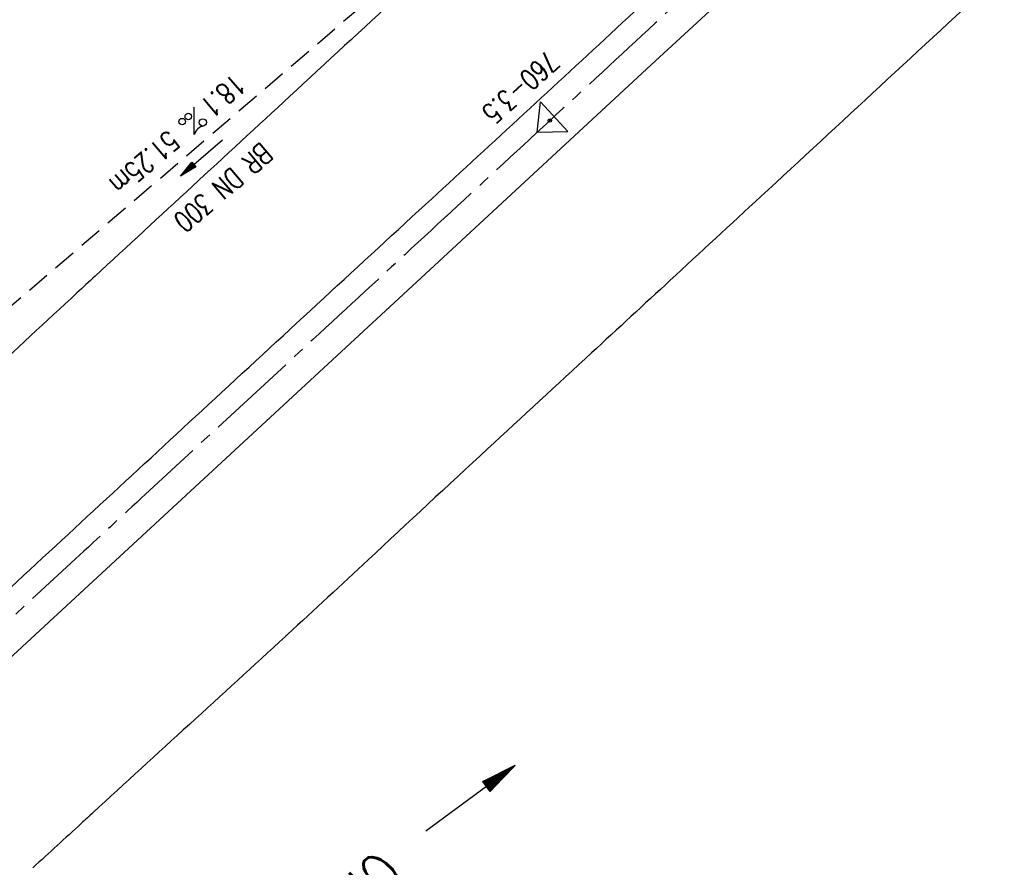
# Model space of a CAD drawing. Extents: x 450316 to 454644, y 428795 to 436505.
# Tile 68 of 256: x 453333 to 453418, y 431205 to 431279. Entities that reach past the tile are written whole.
import ezdxf
from ezdxf.enums import TextEntityAlignment as Align

# ---------------------------------------------------------------- set-up
doc = ezdxf.new("R2010")
doc.units = 0
doc.header["$LTSCALE"] = 2
doc.header["$MEASUREMENT"] = 0
for name, pattern in [('ACHSE', [5.5, 4, -0.5, 0.5, -0.5]), ('AUSGEZOGEN', [0]), ('GESTRICH-X2', [1.5, 1, -0.5])]:
    doc.linetypes.add(name, pattern=pattern)
doc.layers.get('0').update_dxf_attribs({"linetype": 'CONTINUOUS'})
for name, color, linetype in [('ACHSETOP', 1, 'ACHSE'), ('FBR', 8, 'CONTINUOUS'), ('KANAL', 7, 'GESTRICH-X2'), ('Netzknoten_PKT', 7, 'CONTINUOUS'), ('Netzknoten_PKT-NR', 7, 'CONTINUOUS'), ('Netzknoten_SIGNATUR', 7, 'CONTINUOUS'), ('PFEIL', 7, 'CONTINUOUS'), ('SCHRIFT', 7, 'AUSGEZOGEN'), ('TEXTO', 4, 'CONTINUOUS'), ('TEXTU', 4, 'CONTINUOUS')]:
    doc.layers.add(name, color=color, linetype=linetype)
doc.styles.add('ROMANS', font='romans.shx', dxfattribs={"width": 0.8})

# ---------------------------------------------------------------- blocks, each defined once
blk = doc.blocks.new('PROM')
blk.add_line((1.566, 1.817), (0.019, 0.015))
for centre, radius in [((0.317, 1.51), 0.317), ((0.943, 0.291), 0.283), ((1.645, 0.287), 0.283)]:
    blk.add_circle(centre, radius)
blk.add_arc((0.992, 2.682), 1.033, 239.14139, 303.35492)
blk = doc.blocks.new('PFEIL2')
at = {"color": 0}
for p, q in [((0.88, 0.002), (-2.401, -0.012)), ((0.881, -0.271), (0.879, 0.276)), ((0.879, 0.276), (2.429, 0.009)), ((0.911, 0.27), (0.879, 0.265)), ((0.965, 0.261), (0.879, 0.246)), ((1.019, 0.252), (0.879, 0.228)), ((1.073, 0.242), (0.879, 0.209)), ((1.127, 0.233), (0.879, 0.191)), ((1.181, 0.224), (0.879, 0.172)), ((1.235, 0.214), (0.879, 0.154)), ((1.289, 0.205), (0.879, 0.135)), ((1.343, 0.196), (0.879, 0.117)), ((1.397, 0.187), (0.879, 0.098)), ((1.451, 0.177), (0.879, 0.08)), ((1.505, 0.168), (0.879, 0.061)), ((1.559, 0.159), (0.88, 0.043)), ((1.613, 0.149), (0.88, 0.024)), ((1.668, 0.14), (0.88, 0.006)), ((1.722, 0.131), (0.88, -0.013)), ((1.776, 0.121), (0.88, -0.031)), ((1.83, 0.112), (0.88, -0.05)), ((1.884, 0.103), (0.88, -0.068)), ((1.938, 0.094), (0.88, -0.087)), ((1.992, 0.084), (0.88, -0.105)), ((2.046, 0.075), (0.88, -0.124)), ((2.1, 0.066), (0.88, -0.142)), ((2.154, 0.056), (0.88, -0.161)), ((2.208, 0.047), (0.88, -0.179)), ((2.262, 0.038), (0.881, -0.198)), ((2.316, 0.029), (0.881, -0.216)), ((2.37, 0.019), (0.881, -0.235)), ((2.424, 0.01), (0.881, -0.253)), ((2.429, 0.009), (0.881, -0.271))]:
    blk.add_line(p, q, dxfattribs=at)
blk = doc.blocks.new('PKT')
at = {"color": 0}
blk.add_circle((0, 0), 0.15, dxfattribs=at)
blk.add_point((0, 0), dxfattribs=at)
blk = doc.blocks.new('Station_Netzknoten')
at = {"layer": 'Netzknoten_SIGNATUR'}
for p, q in [((-1.75, 0.5), (1.75, 0.5)), ((0, -1.5), (-1.75, 0.5)), ((0, -1.5), (1.75, 0.5))]:
    blk.add_line(p, q, dxfattribs=at)
blk.add_point((0, 0), dxfattribs=at)

msp = doc.modelspace()

# ---------------------------------------------------------------- linework, layer by layer
at = {"layer": 'ACHSETOP', "flags": 128}
msp.add_lwpolyline([(451271.766, 435019.042, -0.000001), (451272.365, 435018.353, -0.000032), (451272.387, 435018.328), (451288.791, 434999.463, -0.000002), (451296.993, 434990.03, 0.000007), (451305.195, 434980.597, 0.000007), (451313.397, 434971.165, -0.000007), (451321.599, 434961.732, -0.000007), (451329.801, 434952.299, 0.000007), (451338.003, 434942.866, 0.000007), (451346.205, 434933.433, -0.000007), (451354.407, 434924.001, -0.000007), (451362.609, 434914.568, 0.000011), (451370.811, 434905.135, 0.000001), (451379.013, 434895.702, 0.000001), (451387.215, 434886.27), (451403.62, 434867.404), (451420.024, 434848.539), (451436.428, 434829.674, -0.000013), (451444.63, 434820.241, 0.000007), (451452.832, 434810.808, 0.000007), (451461.034, 434801.376, -0.000007), (451469.236, 434791.943, -0.000007), (451477.438, 434782.51, 0.000007), (451485.64, 434773.077, 0.000007), (451493.842, 434763.645, -0.000007), (451502.044, 434754.212, -0.000007), (451510.246, 434744.779, 0.000007), (451518.448, 434735.346, 0.000007), (451526.65, 434725.914, -0.000007), (451534.852, 434716.481, -0.000007), (451543.054, 434707.048, 0.000011), (451551.256, 434697.615, 0.000001), (451559.458, 434688.182, 0.000001), (451567.66, 434678.75), (451584.065, 434659.884, -0.000001), (451592.267, 434650.452, -0.000001), (451600.469, 434641.019, -0.000011), (451608.671, 434631.586, 0.000013), (451616.873, 434622.153), (451633.277, 434603.288), (451649.681, 434584.423, -0.000013), (451657.883, 434574.99, 0.000007), (451666.085, 434565.557, 0.000007), (451674.287, 434556.124, -0.000007), (451682.489, 434546.692, -0.000007), (451690.691, 434537.259, 0.000006), (451698.893, 434527.826), (451715.297, 434508.961, -0.000015), (451721.01, 434502.39, 0.000008), (451726.723, 434495.82, 0.000958), (451727.518, 434494.909, 0.000181), (451731.723, 434490.114, 0.003894), (451738.179, 434482.871, 0.00247), (451748.503, 434471.583, 0.003793), (451756.233, 434463.34, 0.003129), (451765.742, 434453.478, 0.00313), (451774.532, 434444.586, 0.003132), (451783.429, 434435.81, 0.003134), (451792.435, 434427.146, 0.003132), (451801.553, 434418.591, 0.003131), (451810.774, 434410.155, 0.00313), (451820.102, 434401.832, 0.003133), (451829.541, 434393.621, 0.003138), (451839.066, 434385.542, 0.003131), (451848.69, 434377.585, 0.003125), (451858.432, 434369.733, 0.003124), (451868.271, 434362.004, 0.00313), (451878.187, 434354.413, 0.003138), (451888.199, 434346.945, 0.003133), (451898.32, 434339.593, 0.003131), (451908.525, 434332.373, 0.003131), (451918.818, 434325.282, 0.003132), (451929.206, 434318.316, 0.003136), (451939.668, 434311.489, 0.00313), (451950.209, 434304.797, 0.003123), (451960.857, 434298.223, 0.003128), (451971.589, 434291.781, 0.003137), (451982.371, 434285.491, 0.003139), (451993.235, 434279.335, 0.003133), (452004.198, 434273.303, 0.003123), (452015.227, 434267.413, 0.003125), (452026.323, 434261.665, 0.003132), (452037.503, 434256.05, 0.003138), (452048.733, 434250.584, 0.003134), (452060.02, 434245.265, 0.003122), (452071.413, 434240.069, 0.003127), (452083.62, 434234.685, 0.003578), (452094.349, 434230.124, 0.002702), (452108.409, 434224.354, 0.004189), (452117.528, 434220.758, 0.00053), (452126.341, 434217.378, 0.001569), (452129.323, 434216.249, 0.000008), (452135.115, 434214.077, -0.000025), (452140.907, 434211.904), (452164.314, 434203.123, 0.000006), (452176.018, 434198.733, -0.000007), (452187.722, 434194.343), (452211.129, 434185.563), (452234.536, 434176.783, -0.000012), (452246.24, 434172.393, 0.000007), (452257.944, 434168.002, 0.000002), (452265.746, 434165.075, 0.000001), (452281.351, 434159.222, 0.000005), (452293.055, 434154.832, -0.000007), (452304.759, 434150.442, -0.000019), (452316.463, 434146.052, 0.000015), (452328.166, 434141.661, 0.000002), (452338.097, 434137.936, 0.000001), (452351.573, 434132.881, 0.000004), (452363.277, 434128.491, -0.000006), (452374.981, 434124.101, -0.00002), (452386.684, 434119.71, 0.00002), (452398.388, 434115.32, 0.000006), (452410.092, 434110.93, -0.000004), (452421.796, 434106.54, -0.000001), (452435.272, 434101.485, -0.000002), (452445.203, 434097.76, -0.000015), (452456.906, 434093.369, 0.000019), (452468.61, 434088.979, 0.000007), (452480.314, 434084.589, -0.000006), (452492.018, 434080.199, -0.000002), (452503.721, 434075.809, 0.000002), (452515.425, 434071.419, 0.000006), (452527.129, 434067.029, -0.000007), (452538.833, 434062.639, -0.000019), (452550.536, 434058.248, 0.000015), (452562.24, 434053.858, 0.000002), (452572.171, 434050.133, 0.000001), (452585.647, 434045.078, 0.000004), (452597.351, 434040.688, -0.000006), (452609.055, 434036.298, -0.00002), (452620.758, 434031.907, 0.00002), (452632.462, 434027.517, 0.000006), (452644.166, 434023.127, -0.000004), (452655.87, 434018.737, -0.000001), (452669.346, 434013.682, -0.000002), (452679.277, 434009.957, -0.000015), (452690.981, 434005.567, 0.000014), (452702.684, 434001.176, 0.000011), (452714.388, 433996.786, -0.000001), (452726.092, 433992.396, -0.000007), (452735.031, 433989.043, -0.000005), (452748.181, 433984.11, -0.000156), (452748.221, 433984.095, -0.000005), (452749.498, 433983.615, -0.004183), (452758.692, 433980.071, -0.002721), (452772.748, 433974.429, -0.005081), (452782.771, 433970.223, -0.003908), (452795.7, 433964.522, -0.003912), (452807.05, 433959.304, -0.003907), (452818.331, 433953.902, -0.003903), (452829.522, 433948.327, -0.003904), (452840.62, 433942.58, -0.003907), (452851.631, 433936.658, -0.003909), (452862.543, 433930.568, -0.003906), (452873.352, 433924.312, -0.003899), (452884.081, 433917.876, -0.003907), (452894.713, 433911.271, -0.003917), (452905.212, 433904.518, -0.003914), (452915.606, 433897.601, -0.003904), (452925.914, 433890.505, -0.003895), (452936.108, 433883.251, -0.003902), (452946.169, 433875.853, -0.003909), (452956.117, 433868.296, -0.003904), (452965.957, 433860.575, -0.003908), (452975.671, 433852.704, -0.00391), (452985.257, 433844.687, -0.003909), (452994.717, 433836.52, -0.003908), (453004.051, 433828.203, -0.003902), (453013.251, 433819.744, -0.003901), (453022.321, 433811.14, -0.003907), (453031.261, 433802.39, -0.003913), (453040.05, 433793.514, -0.003909), (453048.995, 433784.194, -0.00418), (453057.218, 433775.343, -0.003621), (453064.799, 433766.924, -0.003001), (453073.811, 433756.645, -0.003775), (453082.931, 433745.954, -0.004894), (453089.822, 433737.587, -0.004962), (453096.584, 433729.038, -0.003805), (453105.204, 433717.738, -0.003005), (453113.364, 433706.734, -0.003643), (453119.973, 433697.569, -0.004174), (453127.227, 433687.17, -0.004295), (453134.105, 433676.947, -0.003507), (453140.018, 433667.855, -0.002688), (453147.586, 433655.895, -0.003695), (453155.363, 433643.251, -0.00538), (453160.547, 433634.47, -0.005332), (453165.53, 433625.601, -0.003667), (453172.541, 433612.577, -0.002679), (453179.095, 433600.023, -0.003501), (453183.992, 433590.355, -0.004313), (453189.196, 433579.668, -0.003909), (453194.743, 433567.786, -0.003909), (453199.853, 433556.378, -0.003909), (453204.783, 433544.892, -0.003903), (453209.809, 433532.66, -0.004384), (453214.103, 433521.695, -0.003423), (453219.661, 433506.825, -0.005955), (453222.694, 433498.219, -0.000145), (453225.568, 433489.736, -0.000252), (453227.219, 433484.852, -0.000085), (453230.064, 433476.416, -0.000405), (453230.656, 433474.653, -0.003646), (453233.571, 433465.744, 0.00217), (453238.424, 433450.758, 0.000006), (453242.327, 433438.883, -0.000007), (453246.23, 433427.008, -0.000012), (453250.132, 433415.133, 0.000009), (453254.035, 433403.258, 0.003001), (453258.01, 433391.404, -0.003002), (453261.985, 433379.55, -0.003008), (453265.815, 433367.653, 0.003009), (453269.646, 433355.757, 0.00001), (453273.549, 433343.882, -0.000019), (453277.452, 433332.007), (453285.257, 433308.257, 0.000005), (453289.16, 433296.382, -0.000004), (453293.063, 433284.507, -0.000001), (453297.412, 433271.275, -0.000001), (453300.869, 433260.756, -0.00001), (453304.771, 433248.881, 0.000008), (453308.674, 433237.006, 0.000011), (453312.577, 433225.131, -0.000004), (453316.48, 433213.256, -0.000007), (453317.957, 433208.761, -0.000002), (453324.285, 433189.506, -0.00006), (453324.748, 433188.095, 0.000004), (453325.212, 433186.684, 0.001409), (453327.806, 433178.862, 0.000842), (453332.205, 433165.794, 0.002106), (453335.59, 433155.932, 0.001506), (453340.42, 433142.182, 0.001603), (453344.587, 433130.552, 0.001566), (453348.928, 433118.674, 0.00157), (453353.282, 433106.987, 0.001563), (453357.73, 433095.275, 0.001555), (453362.245, 433083.606, 0.001558), (453366.823, 433071.988, 0.001562), (453371.477, 433060.391, 0.001561), (453376.206, 433048.816, 0.001565), (453381.007, 433037.273, 0.001565), (453385.878, 433025.763, 0.001563), (453390.82, 433014.287, 0.001561), (453395.838, 433002.832, 0.001559), (453400.927, 432991.41, 0.00156), (453406.083, 432980.028, 0.001563), (453411.315, 432968.669, 0.001565), (453416.612, 432957.354, 0.001562), (453421.976, 432946.082, 0.001558), (453427.424, 432934.813, 0.001559), (453432.943, 432923.577, 0.001564), (453438.516, 432912.409, 0.001566), (453444.163, 432901.268, 0.001564), (453449.888, 432890.145, 0.001558), (453455.356, 432879.682, 0.001394), (453461.537, 432868.025, 0.001724), (453468.567, 432854.963, 0.002516), (453473.461, 432846.052, 0.001346), (453478.156, 432837.657, 0.000835), (453485.787, 432824.152, 0.000825), (453493.393, 432810.794, 0.001335), (453498.128, 432802.562, 0.002522), (453503.255, 432793.804, 0.001723), (453510.868, 432781.051, 0.001395), (453517.698, 432769.769, 0.001557), (453523.875, 432759.701, 0.001564), (453531.451, 432747.524, 0.002105), (453537.147, 432738.516, 0.001027), (453545.205, 432725.948, 0.001523), (453550.684, 432717.498, 0.000001), (453550.839, 432717.261, 0.000124), (453550.84, 432717.259, 0.000024), (453557.597, 432706.912, -0.000007), (453564.355, 432696.566, -0.000001), (453571.19, 432686.101, 0.000005), (453578.025, 432675.635, 0.000012), (453584.861, 432665.17, -0.000012), (453591.696, 432654.704, -0.000004), (453598.531, 432644.238, 0.000004), (453605.366, 432633.773, 0.000001), (453612.202, 432623.307, -0.000001), (453619.037, 432612.841, -0.000004), (453625.872, 432602.376, 0.000003), (453632.707, 432591.91), (453646.378, 432570.979, -0.000014), (453650.935, 432564.001, -0.000007), (453660.048, 432550.047, -0.002465), (453666.815, 432539.572, 0.002471), (453673.568, 432529.119, 0.002497), (453680.467, 432518.67, -0.002488), (453687.389, 432508.185, -0.000003), (453694.224, 432497.72, 0.000006), (453701.059, 432487.254), (453714.73, 432466.322, -0.000006), (453721.565, 432455.856, 0.000006), (453728.4, 432445.391, 0.000183), (453728.474, 432445.277, -0.000027), (453728.969, 432444.521, -0.003905), (453733.992, 432436.709, -0.002472), (453741.768, 432424.267, -0.005163), (453747.303, 432415.103, -0.003867), (453754.471, 432402.736, -0.003958), (453760.534, 432391.888, -0.003913), (453766.494, 432380.818, -0.003903), (453772.248, 432369.72, -0.003904), (453777.826, 432358.535, -0.003901), (453783.485, 432346.731, -0.004288), (453788.457, 432335.909, -0.003523), (453794.251, 432322.76, -0.004762), (453798.376, 432312.962, -0.001651), (453802.105, 432303.777, -0.002689), (453804.345, 432298.119, -0.001542), (453805.535, 432295.038, -0.000893), (453807.562, 432289.711, -0.005639), (453811.068, 432280.125, -0.003891), (453815.882, 432266.138, -0.00573), (453819.492, 432254.955, -0.005082), (453823.289, 432242.262, -0.004537), (453827.3, 432227.849, -0.006762), (453829.772, 432218.119, -0.001828), (453832.339, 432207.234, -0.002855), (453833.917, 432200.252, -0.000688), (453834.588, 432197.184, -0.000614), (453835.33, 432193.746, -0.005087), (453837.353, 432183.825, -0.003463), (453840.076, 432169.201, -0.004355), (453841.882, 432158.581, -0.003298), (453844.052, 432144.521, -0.003873), (453845.959, 432130.87, -0.004703), (453847.336, 432119.601, -0.004431), (453848.679, 432106.664, -0.004859), (453849.683, 432094.847, -0.001971), (453850.759, 432079.747, -0.003754), (453851.233, 432071.814, -0.000235), (453851.272, 432071.058, -0.000154), (453851.331, 432069.903, -0.005004), (453851.76, 432059.357, -0.003657), (453852.096, 432044.916, -0.006284), (453852.131, 432034.652, -0.00442), (453851.869, 432020.065, -0.004496), (453851.355, 432005.74, -0.005961), (453850.742, 431994.946, -0.004032), (453849.635, 431980.541, -0.005521), (453848.625, 431970.038, -0.000545), (453848.175, 431965.885, -0.00099), (453847.92, 431963.599, -0.002817), (453847.082, 431956.57, -0.001743), (453845.624, 431945.22, -0.004295), (453844.128, 431934.589, -0.003233), (453841.927, 431920.496, -0.003719), (453839.898, 431908.592, -0.003474), (453837.544, 431895.884, -0.003471), (453834.928, 431882.783, -0.003984), (453832.479, 431871.403, -0.002961), (453829.251, 431857.357, -0.00403), (453826.736, 431847.072, -0.001132), (453824.957, 431840.111, -0.001603), (453823.675, 431835.205, -0.002375), (453822.368, 431830.363, -0.001541), (453820.296, 431822.917, -0.005811), (453817.744, 431814.242, -0.003321), (453813.002, 431799.15, -0.004369), (453808.955, 431786.926, -0.004589), (453804.893, 431775.36, -0.004977), (453800.134, 431762.595, -0.00596), (453795.928, 431752.024, -0.002426), (453790.614, 431739.296, -0.004094), (453787.367, 431731.794, -0.000338), (453786.71, 431730.312, -0.000388), (453786.136, 431729.023, -0.004625), (453782.634, 431721.365, -0.002368), (453775.588, 431706.507, -0.004069), (453770.201, 431695.516, -0.003863), (453764.344, 431684.031, -0.004659), (453758.242, 431672.552, -0.005048), (453752.404, 431662.068, -0.002758), (453744.856, 431648.996, -0.004203), (453739.784, 431640.488, -0.000453), (453738.552, 431638.464, -0.00049), (453737.409, 431636.595, -0.004121), (453733.364, 431630.114, -0.00246), (453726.445, 431619.347, -0.006277), (453720.589, 431610.574, -0.004581), (453712.305, 431598.731, -0.005038), (453704.604, 431588.16, -0.005528), (453697.383, 431578.675, -0.004083), (453688.218, 431567.105, -0.005886), (453681.701, 431559.207, -0.001219), (453676.737, 431553.362, -0.002238), (453674.011, 431550.197, -0.001962), (453670.562, 431546.26, -0.001297), (453665.305, 431540.337, -0.004313), (453658.171, 431532.478, -0.003182), (453648.342, 431521.973, -0.004167), (453639.222, 431512.508, -0.00462), (453630.847, 431504.116, -0.002727), (453619.912, 431493.477, -0.004271), (453612.835, 431486.781, -0.000068), (453609.879, 431484.033, -0.000648), (453609.571, 431483.747, -0.000003), (453600.643, 431475.492, -0.000005), (453594.487, 431469.799), (453576.132, 431452.827), (453557.776, 431435.854), (453539.42, 431418.881), (453521.065, 431401.909, 0.000001), (453511.887, 431393.422, 0.000001), (453502.709, 431384.936, 0.000013), (453493.531, 431376.449, -0.000013), (453484.354, 431367.963, 0), (453475.176, 431359.477, 0), (453465.998, 431350.99), (453447.643, 431334.018, 0.000001), (453438.465, 431325.531, 0.000001), (453429.287, 431317.045, 0.000013), (453420.11, 431308.558, -0.000007), (453410.932, 431300.072, -0.000004), (453403.532, 431293.229, -0.000002), (453392.576, 431283.099, -0.00001), (453383.398, 431274.613, 0.000015), (453374.22, 431266.127, 0.000014), (453365.042, 431257.64, -0.000013), (453355.865, 431249.154, 0), (453343.628, 431237.839, -0.000001), (453337.509, 431232.181), (453319.154, 431215.209, 0.000001), (453309.976, 431206.722, 0.000001), (453300.798, 431198.236, 0.000013), (453291.621, 431189.749, -0.000013), (453282.443, 431181.263, -0.000001), (453273.265, 431172.777, -0.000001), (453264.087, 431164.29), (453245.732, 431147.318), (453227.376, 431130.345), (453209.02, 431113.372, 0.000014), (453199.843, 431104.885, -0.000009), (453190.665, 431096.399, -0.000019), (453181.487, 431087.913, 0.000019), (453172.309, 431079.427, 0.000009), (453163.132, 431070.941, -0.000008), (453153.954, 431062.454), (453135.598, 431045.481, 0.000009), (453134.861, 431044.799, 0.000002), (453130.417, 431040.69, 0.002804), (453126.112, 431036.664, 0.001372), (453117.381, 431028.361, 0.005333), (453110.158, 431021.305, 0.003613), (453099.686, 431010.703, 0.004216), (453091.364, 431002.01, 0.003913), (453082.552, 430992.499, 0.00391), (453074.199, 430983.197, 0.003911), (453065.996, 430973.768, 0.003912), (453057.937, 430964.207, 0.003915), (453050.034, 430954.528, 0.00391), (453042.286, 430944.729, 0.003905), (453034.682, 430934.798, 0.003908), (453027.235, 430924.75, 0.003912), (453019.954, 430914.598, 0.003918), (453012.829, 430904.328, 0.003918), (453005.866, 430893.947, 0.003907), (452999.072, 430883.467, 0.0039), (452992.431, 430872.865, 0.003908), (452985.952, 430862.152, 0.00392), (452979.661, 430851.374, 0.00392), (452973.542, 430840.502, 0.003904), (452967.571, 430829.493, 0.003903), (452961.774, 430818.394, 0.003916), (452956.17, 430807.245, 0.00392), (452950.739, 430796.004, 0.00391), (452945.472, 430784.651, 0.003904), (452940.385, 430773.223, 0.00391), (452935.485, 430761.733, 0.003913), (452930.764, 430750.166, 0.003909), (452926.22, 430738.514, 0.003913), (452921.858, 430726.792, 0.003918), (452917.686, 430715.017, 0.003913), (452913.698, 430703.178, 0.003909), (452909.892, 430691.264, 0.003904), (452906.273, 430679.293, 0.003908), (452902.844, 430667.279, 0.003914), (452899.604, 430655.212, 0.003911), (452896.55, 430643.086, 0.003914), (452893.686, 430630.913, 0.003917), (452891.016, 430618.707, 0.003911), (452890.732, 430617.306, 0.000237), (452886.248, 430594.167, 0.007575), (452884.76, 430585.792, 0.003906), (452882.249, 430569.49)], format="xyb", dxfattribs=at)
at = {"layer": 'FBR', "flags": 128}
for points in [[(453276.707, 431178.634, -0.000118), (453287.065, 431188.257, -0.000276), (453291.485, 431192.357, -0.000001), (453311.412, 431210.82, -0.000243), (453311.472, 431210.876, -0.000468), (453320.706, 431219.399, 0.000406), (453331.34, 431229.212, 0.000197), (453340.223, 431237.428, -0.00015), (453349.105, 431245.645, -0.000461), (453368.006, 431263.086, 0.000541), (453384.108, 431277.949, 0.000242), (453392.435, 431285.659, -0.000279)], [(453575.994, 431475.694, -0.000002), (453561.636, 431462.404, -0.000009)], [(453599.358, 431450.779, -0.000004), (453583.567, 431436.142, -0.000021)], [(453418.105, 431283.16, -0.000853), (453407.564, 431273.37, -0.000064), (453397.19, 431263.77, -0.000084), (453389.302, 431256.475, -0.000204), (453382.448, 431250.144, 0.000155), (453373.4, 431241.787, 0.001433), (453363.02, 431232.139, -0.002118), (453355.985, 431225.618, -0.000322), (453355.808, 431225.455, -0.000003), (453339.079, 431210.12, -0.000167), (453338.057, 431209.184, -0.00004), (453333.827, 431205.312)], [(453375.225, 431290.114, 0.000079), (453365.709, 431281.311, -0.000077), (453356.193, 431272.508, -0.000064), (453347.717, 431264.671, 0.000024), (453339.241, 431256.835, 0.000283), (453337.655, 431255.367, -0.000028), (453321.486, 431240.384, -0.001426), (453318.416, 431237.556, -0.000548), (453310.392, 431230.222)]]:
    msp.add_lwpolyline(points, format="xyb", dxfattribs=at)
msp.add_lwpolyline([(453279.489, 431175.477), (453279.947, 431175.719), (453294.276, 431188.889), (453312.399, 431205.617), (453330.16, 431222.06), (453369.149, 431258.108), (453387.646, 431275.236), (453405.802, 431291.996)], dxfattribs=at)
at = {"layer": 'KANAL'}
msp.add_line((453328.969, 431251.719), (453366.75, 431284.063), dxfattribs=at)

# ---------------------------------------------------------------- block references
at = {"layer": 'Netzknoten_PKT'}
msp.add_blockref('PKT', (453378.822, 431270.381), dxfattribs=at)
at = {"layer": 'Netzknoten_SIGNATUR', "rotation": 312.7496976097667}
msp.add_blockref('Station_Netzknoten', (453378.822, 431270.381), dxfattribs=at)
at = {"layer": 'PFEIL', "rotation": 220.5675}
msp.add_blockref('PFEIL2', (453348.505, 431267.135), dxfattribs=at)
at = {"layer": 'SCHRIFT', "xscale": 2.000000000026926, "yscale": 2.000000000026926, "zscale": 2.000000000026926, "rotation": 36.19403926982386}
msp.add_blockref('PFEIL2', (453371.893, 431211.344), dxfattribs=at)
at = {"layer": 'TEXTU', "rotation": 220.5674999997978}
msp.add_blockref('PROM', (453347.881, 431271.579), dxfattribs=at)

# ---------------------------------------------------------------- texts
at = {"layer": 'Netzknoten_PKT-NR', "style": 'ROMANS', "width": 0.75}
msp.add_text('760-3.5', height=1.8, rotation=222.22719, dxfattribs=at).set_placement((453372.774, 431271.286), align=Align.RIGHT)
at = {"layer": 'SCHRIFT', "style": 'ROMANS', "oblique": 353, "width": 0.8}
msp.add_text('Ofenbach', height=3.5, rotation=218.35441, dxfattribs=at).set_placement((453363.884, 431206.877))
at = {"layer": 'TEXTO', "style": 'ROMANS', "width": 0.75}
msp.add_text('BR DN 300', height=1.8, rotation=220.5675, dxfattribs=at).set_placement((453349.803, 431265.23), align=Align.CENTER)
at = {"layer": 'TEXTU', "style": 'ROMANS', "width": 0.75}
for s, p in [('18.1', (453351.344, 431274.559)), ('51.25m', (453345.594, 431269.621))]:
    msp.add_text(s, height=1.8, rotation=220.5675, dxfattribs=at).set_placement(p)

doc.saveas('drawing.dxf')
